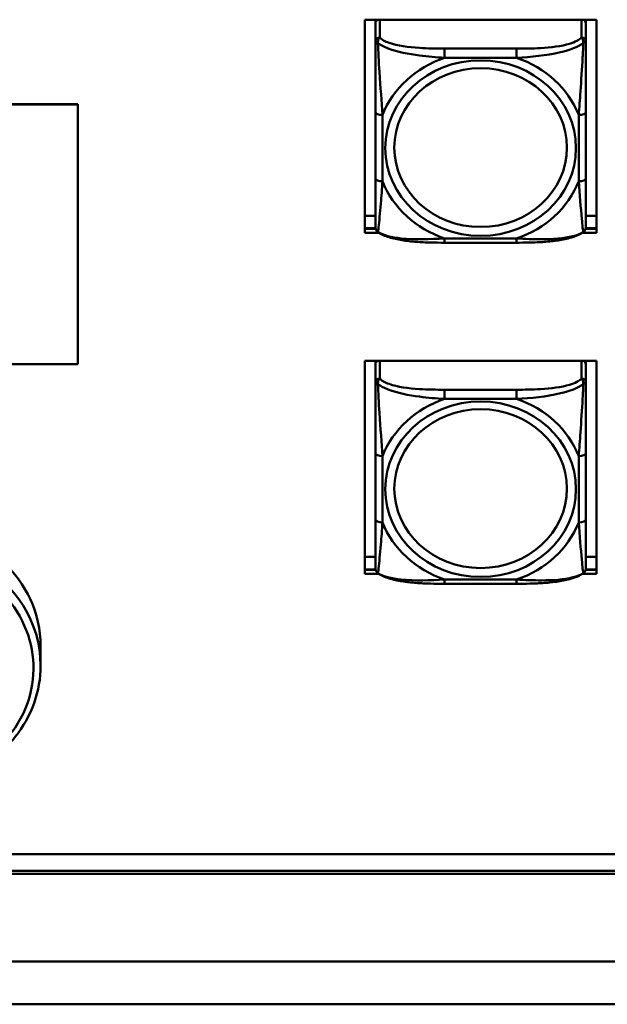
# Model space of a CAD drawing. Header units: inches. Extents: x 7.7 to 68.4, y -5.1 to 39.9.
# Tile 128 of 172: x 52.9 to 54.6, y 19 to 21.8. Entities that reach past the tile are written whole.
import ezdxf

# ---------------------------------------------------------------- set-up
doc = ezdxf.new("R2010")
doc.units = ezdxf.units.IN
doc.header["$MEASUREMENT"] = 0
doc.layers.add('Visible Edges(ROSSANSI)', color=7, linetype='Continuous', lineweight=50)
doc.layers.add('Visible Tangent Edges(ROSSANSI)', color=7, linetype='Continuous', lineweight=50)

msp = doc.modelspace()

# ---------------------------------------------------------------- linework, layer by layer
at = {"layer": 'Visible Edges(ROSSANSI)'}
for p, q in [((53.8731, 21.7975), (54.5237, 21.7975)), ((53.8731, 21.1985), (53.8731, 21.7975)), ((53.9031, 21.7975), (53.9031, 21.7936)), ((53.9031, 21.7882), (53.9031, 21.7936)), ((53.9031, 21.7882), (53.9031, 21.737)), ((54.4937, 21.7936), (54.4937, 21.7975)), ((54.4937, 21.7936), (54.4937, 21.7882)), ((54.4937, 21.737), (54.4937, 21.7882)), ((54.5237, 21.7975), (54.5237, 21.1985)), ((49.4446, 21.5597), (53.0675, 21.5597)), ((53.0675, 21.5593), (49.4446, 21.5593)), ((53.0675, 21.5597), (53.0675, 21.5593)), ((53.0675, 20.8297), (53.0675, 21.5593)), ((53.9031, 21.5374), (53.9031, 21.3511)), ((54.4937, 21.3511), (54.4937, 21.5374)), ((53.8731, 21.2464), (53.9031, 21.2464)), ((54.4937, 21.2464), (54.5237, 21.2464)), ((53.8731, 21.2114), (53.9034, 21.2114)), ((53.9036, 21.2102), (53.8731, 21.2102)), ((53.9127, 21.1985), (53.8731, 21.1985)), ((54.5237, 21.1985), (54.4841, 21.1985)), ((54.5237, 21.2102), (54.4932, 21.2102)), ((54.4934, 21.2114), (54.5237, 21.2114)), ((54.2996, 21.1708), (54.0973, 21.1708)), ((53.8731, 20.8389), (54.5237, 20.8389)), ((53.8731, 20.2399), (53.8731, 20.8389)), ((53.9031, 20.8389), (53.9031, 20.835)), ((54.4937, 20.835), (54.4937, 20.8389)), ((54.5237, 20.8389), (54.5237, 20.2399)), ((49.4446, 20.8297), (53.0675, 20.8297)), ((53.9031, 20.8296), (53.9031, 20.835)), ((53.9031, 20.8296), (53.9031, 20.7784)), ((54.4937, 20.835), (54.4937, 20.8296)), ((54.4937, 20.7784), (54.4937, 20.8296)), ((53.9031, 20.5788), (53.9031, 20.3925)), ((54.4937, 20.3925), (54.4937, 20.5788)), ((53.8731, 20.2878), (53.9031, 20.2878)), ((54.4937, 20.2878), (54.5237, 20.2878)), ((53.8731, 20.2528), (53.9034, 20.2528)), ((53.9036, 20.2516), (53.8731, 20.2516)), ((53.9127, 20.2399), (53.8731, 20.2399)), ((54.5237, 20.2399), (54.4841, 20.2399)), ((54.5237, 20.2516), (54.4932, 20.2516)), ((54.4934, 20.2528), (54.5237, 20.2528)), ((54.2996, 20.2122), (54.0973, 20.2122)), ((52.9627, 20.0373), (52.9627, 19.9827)), ((40.4185, 19.4527), (61.6881, 19.4527)), ((61.6881, 19.4519), (40.4185, 19.4519)), ((40.4776, 19.4058), (61.7281, 19.4058)), ((61.7381, 19.3966), (40.4675, 19.3966))]:
    msp.add_line(p, q, dxfattribs=at)
for centre, start, end in [((53.9228, 21.2146), 180, 198.3045), ((54.474, 21.2146), 341.6955, 0), ((53.9228, 20.256), 180, 198.3045), ((54.474, 20.256), 341.6955, 0)]:
    msp.add_arc(centre, 0.0197, start, end, dxfattribs=at)
for centre, major_axis, start_param, end_param in [((53.909, 21.7936), (-0.00591, 0), 5.481396, 6.283185), ((53.915, 21.7882), (-0.0118, 0), 5.249268, 6.283185), ((54.4819, 21.7882), (0.0118, 0), 0, 1.033917), ((54.4878, 21.7936), (0.00591, 0), 0, 0.80179), ((53.909, 20.835), (-0.00591, 0), 5.481396, 6.283185), ((53.915, 20.8296), (-0.0118, 0), 5.249268, 6.283185), ((54.4819, 20.8296), (0.0118, 0), 0, 1.033917), ((54.4878, 20.835), (0.00591, 0), 0, 0.80179), ((52.5977, 20.0373), (-0.365, 0), 3.141593, 6.283185)]:
    msp.add_ellipse(centre, major_axis=major_axis, ratio=0.920845, start_param=start_param, end_param=end_param, dxfattribs=at)
for points, knots in [([(53.9031, 21.737), (53.9031, 21.7246), (53.9031, 21.707), (53.9031, 21.6884), (53.9031, 21.6598), (53.9031, 21.6295), (53.9031, 21.601), (53.9031, 21.5792), (53.9031, 21.5581), (53.9031, 21.5374)], [-0.7968224, -0.7968224, -0.7968224, -0.7968224, -0.6514613, -0.6514613, -0.6514613, -0.427691, -0.427691, -0.427691, -0.2569517, -0.2569517, -0.2569517, -0.2569517]), ([(54.4937, 21.5374), (54.4937, 21.5592), (54.4937, 21.5817), (54.4937, 21.6047), (54.4937, 21.6349), (54.4937, 21.6675), (54.4937, 21.6971), (54.4937, 21.7124), (54.4937, 21.7265), (54.4937, 21.737)], [0.2569537, 0.2569537, 0.2569537, 0.2569537, 0.4371919, 0.4371919, 0.4371919, 0.6739428, 0.6739428, 0.6739428, 0.7963818, 0.7963818, 0.7963818, 0.7963818]), ([(53.9031, 21.3511), (53.9031, 21.3293), (53.9031, 21.3076), (53.9031, 21.2876), (53.9031, 21.2614), (53.9031, 21.237), (53.9031, 21.2238), (53.9031, 21.2181), (53.9031, 21.2146), (53.9031, 21.2146)], [0.2569537, 0.2569537, 0.2569537, 0.2569537, 0.4371919, 0.4371919, 0.4371919, 0.6739428, 0.6739428, 0.6739428, 0.7768895, 0.7768895, 0.7768895, 0.7768895]), ([(54.4937, 21.2146), (54.4937, 21.2147), (54.4937, 21.2198), (54.4937, 21.2279), (54.4937, 21.2425), (54.4937, 21.2658), (54.4937, 21.2909), (54.4937, 21.31), (54.4937, 21.3305), (54.4937, 21.3511)], [-0.7772577, -0.7772577, -0.7772577, -0.7772577, -0.6514613, -0.6514613, -0.6514613, -0.427691, -0.427691, -0.427691, -0.2569517, -0.2569517, -0.2569517, -0.2569517]), ([(53.9101, 21.2003), (53.9095, 21.2007), (53.9089, 21.2012), (53.9078, 21.2022), (53.9073, 21.2028), (53.9064, 21.2039), (53.906, 21.2045), (53.9053, 21.2056), (53.905, 21.2062), (53.9045, 21.2073), (53.9043, 21.2079), (53.9041, 21.2084)], [0.00778279, 0.00778279, 0.00778279, 0.00778279, 0.01268581, 0.01268581, 0.01758884, 0.01758884, 0.02249186, 0.02249186, 0.02739489, 0.02739489, 0.03229791, 0.03229791, 0.03229791, 0.03229791]), ([(54.0973, 21.1708), (54.0841, 21.1708), (54.0708, 21.1709), (54.044, 21.1716), (54.0307, 21.1723), (54.0042, 21.1743), (53.991, 21.1757), (53.9652, 21.1798), (53.9528, 21.1824), (53.9297, 21.1895), (53.9192, 21.1938), (53.9101, 21.2003)], [0.2569517, 0.2569517, 0.2569517, 0.2569517, 0.3566171, 0.3566171, 0.4562825, 0.4562825, 0.5559479, 0.5559479, 0.6556133, 0.6556133, 0.7552787, 0.7552787, 0.7552787, 0.7552787]), ([(54.4867, 21.2003), (54.4794, 21.1951), (54.471, 21.1913), (54.4507, 21.1842), (54.4386, 21.1813), (54.4132, 21.1767), (54.4, 21.1751), (54.3737, 21.1727), (54.3603, 21.172), (54.3336, 21.1711), (54.3202, 21.1709), (54.3045, 21.1708), (54.302, 21.1708), (54.2996, 21.1708)], [-0.7548595, -0.7548595, -0.7548595, -0.7548595, -0.6739618, -0.6739618, -0.5743807, -0.5743807, -0.4747996, -0.4747996, -0.3752184, -0.3752184, -0.2756373, -0.2756373, -0.2569537, -0.2569537, -0.2569537, -0.2569537]), ([(54.4867, 21.2003), (54.4874, 21.2007), (54.488, 21.2012), (54.489, 21.2022), (54.4895, 21.2028), (54.4904, 21.2039), (54.4908, 21.2045), (54.4915, 21.2056), (54.4918, 21.2062), (54.4923, 21.2073), (54.4925, 21.2079), (54.4927, 21.2084)], [0.00778279, 0.00778279, 0.00778279, 0.00778279, 0.01268581, 0.01268581, 0.01758884, 0.01758884, 0.02249186, 0.02249186, 0.02739489, 0.02739489, 0.03229791, 0.03229791, 0.03229791, 0.03229791]), ([(53.9031, 20.7784), (53.9031, 20.766), (53.9031, 20.7484), (53.9031, 20.7298), (53.9031, 20.7012), (53.9031, 20.6709), (53.9031, 20.6424), (53.9031, 20.6206), (53.9031, 20.5995), (53.9031, 20.5788)], [-0.7968224, -0.7968224, -0.7968224, -0.7968224, -0.6514613, -0.6514613, -0.6514613, -0.427691, -0.427691, -0.427691, -0.2569517, -0.2569517, -0.2569517, -0.2569517]), ([(54.4937, 20.5788), (54.4937, 20.6006), (54.4937, 20.6231), (54.4937, 20.6461), (54.4937, 20.6763), (54.4937, 20.7089), (54.4937, 20.7385), (54.4937, 20.7538), (54.4937, 20.7679), (54.4937, 20.7784)], [0.2569537, 0.2569537, 0.2569537, 0.2569537, 0.4371919, 0.4371919, 0.4371919, 0.6739428, 0.6739428, 0.6739428, 0.7963818, 0.7963818, 0.7963818, 0.7963818]), ([(53.9031, 20.3925), (53.9031, 20.3707), (53.9031, 20.349), (53.9031, 20.329), (53.9031, 20.3028), (53.9031, 20.2784), (53.9031, 20.2652), (53.9031, 20.2595), (53.9031, 20.256), (53.9031, 20.256)], [0.2569537, 0.2569537, 0.2569537, 0.2569537, 0.4371919, 0.4371919, 0.4371919, 0.6739428, 0.6739428, 0.6739428, 0.7768895, 0.7768895, 0.7768895, 0.7768895]), ([(54.4937, 20.256), (54.4937, 20.2561), (54.4937, 20.2612), (54.4937, 20.2693), (54.4937, 20.2839), (54.4937, 20.3072), (54.4937, 20.3323), (54.4937, 20.3514), (54.4937, 20.3719), (54.4937, 20.3925)], [-0.7772577, -0.7772577, -0.7772577, -0.7772577, -0.6514613, -0.6514613, -0.6514613, -0.427691, -0.427691, -0.427691, -0.2569517, -0.2569517, -0.2569517, -0.2569517]), ([(53.9101, 20.2417), (53.9095, 20.2421), (53.9089, 20.2426), (53.9078, 20.2436), (53.9073, 20.2442), (53.9064, 20.2453), (53.906, 20.2459), (53.9053, 20.247), (53.905, 20.2476), (53.9045, 20.2487), (53.9043, 20.2493), (53.9041, 20.2498)], [0.00778279, 0.00778279, 0.00778279, 0.00778279, 0.01268581, 0.01268581, 0.01758884, 0.01758884, 0.02249186, 0.02249186, 0.02739489, 0.02739489, 0.03229791, 0.03229791, 0.03229791, 0.03229791]), ([(54.0973, 20.2122), (54.0841, 20.2122), (54.0708, 20.2123), (54.044, 20.213), (54.0307, 20.2137), (54.0042, 20.2157), (53.991, 20.2171), (53.9652, 20.2212), (53.9528, 20.2238), (53.9297, 20.2309), (53.9192, 20.2352), (53.9101, 20.2417)], [0.2569517, 0.2569517, 0.2569517, 0.2569517, 0.3566171, 0.3566171, 0.4562825, 0.4562825, 0.5559479, 0.5559479, 0.6556133, 0.6556133, 0.7552787, 0.7552787, 0.7552787, 0.7552787]), ([(54.4867, 20.2417), (54.4794, 20.2365), (54.471, 20.2327), (54.4507, 20.2256), (54.4386, 20.2227), (54.4132, 20.2181), (54.4, 20.2165), (54.3737, 20.2141), (54.3603, 20.2134), (54.3336, 20.2125), (54.3202, 20.2123), (54.3045, 20.2122), (54.302, 20.2122), (54.2996, 20.2122)], [-0.7548595, -0.7548595, -0.7548595, -0.7548595, -0.6739618, -0.6739618, -0.5743807, -0.5743807, -0.4747996, -0.4747996, -0.3752184, -0.3752184, -0.2756373, -0.2756373, -0.2569537, -0.2569537, -0.2569537, -0.2569537]), ([(54.4867, 20.2417), (54.4874, 20.2421), (54.488, 20.2426), (54.489, 20.2436), (54.4895, 20.2442), (54.4904, 20.2453), (54.4908, 20.2459), (54.4915, 20.247), (54.4918, 20.2476), (54.4923, 20.2487), (54.4925, 20.2493), (54.4927, 20.2498)], [0.00778279, 0.00778279, 0.00778279, 0.00778279, 0.01268581, 0.01268581, 0.01758884, 0.01758884, 0.02249186, 0.02249186, 0.02739489, 0.02739489, 0.03229791, 0.03229791, 0.03229791, 0.03229791]), ([(52.9627, 19.9827), (52.9627, 19.9468), (52.9564, 19.911), (52.9322, 19.8428), (52.9141, 19.8106), (52.8873, 19.7771), (52.8834, 19.7725), (52.8794, 19.768)], [2.9484316, 2.9484316, 2.9484316, 2.9484316, 3.2654034, 3.2654034, 3.583147, 3.583147, 3.6351143, 3.6351143, 3.6351143, 3.6351143])]:
    msp.add_open_spline(points, degree=3, knots=knots, dxfattribs=at)
at = {"layer": 'Visible Tangent Edges(ROSSANSI)'}
for p, q in [((53.915, 21.7479), (53.915, 21.7975)), ((54.4819, 21.7975), (54.4819, 21.7479)), ((54.0973, 21.7162), (54.0973, 21.6904)), ((54.2996, 21.7162), (54.0973, 21.7162)), ((54.2996, 21.7162), (54.2996, 21.6904)), ((54.0973, 21.6904), (54.2996, 21.6904)), ((53.9228, 21.3435), (53.9228, 21.5297)), ((54.474, 21.5297), (54.474, 21.3435)), ((54.2996, 21.1828), (54.0973, 21.1828)), ((54.0973, 21.1708), (54.0973, 21.1828)), ((54.2996, 21.1708), (54.2996, 21.1828)), ((53.915, 20.7893), (53.915, 20.8389)), ((54.4819, 20.8389), (54.4819, 20.7893)), ((54.0973, 20.7576), (54.0973, 20.7318)), ((54.2996, 20.7576), (54.0973, 20.7576)), ((54.2996, 20.7576), (54.2996, 20.7318)), ((54.0973, 20.7318), (54.2996, 20.7318)), ((53.9228, 20.3849), (53.9228, 20.5711)), ((54.474, 20.5711), (54.474, 20.3849)), ((54.2996, 20.2242), (54.0973, 20.2242)), ((54.0973, 20.2122), (54.0973, 20.2242)), ((54.2996, 20.2122), (54.2996, 20.2242)), ((39.3392, 19.1503), (62.7592, 19.1503)), ((62.7592, 19.0303), (39.3392, 19.0303))]:
    msp.add_line(p, q, dxfattribs=at)
for centre, major_axis, ratio, start_param, end_param in [((53.915, 21.737), (-0.0118, 0), 0.920845, 4.712389, 6.283185), ((54.4819, 21.737), (0.0118, 0), 0.920845, 0, 1.570796), ((54.1984, 21.4366), (-0.2936, 0), 0.920845, 5.064156, 5.931419), ((54.1984, 21.4366), (0.2936, 0), 0.920845, 0.351767, 1.21903), ((53.9228, 21.5374), (-0.0197, 0), 0.389928, 0, 1.570796), ((54.474, 21.5374), (0.0197, 0), 0.389928, 4.712389, 6.283185), ((53.9228, 21.3511), (-0.0197, 0), 0.389928, 0, 1.570796), ((54.1984, 21.4366), (-0.2936, 0), 0.920845, 0.351767, 1.21903), ((54.1984, 21.4366), (0.2936, 0), 0.920845, 5.064156, 5.931419), ((54.474, 21.3511), (0.0197, 0), 0.389928, 4.712389, 6.283185), ((53.915, 20.7784), (-0.0118, 0), 0.920845, 4.712389, 6.283185), ((54.4819, 20.7784), (0.0118, 0), 0.920845, 0, 1.570796), ((54.1984, 20.478), (-0.2936, 0), 0.920845, 5.064156, 5.931419), ((54.1984, 20.478), (0.2936, 0), 0.920845, 0.351767, 1.21903), ((53.9228, 20.5788), (-0.0197, 0), 0.389928, 0, 1.570796), ((54.474, 20.5788), (0.0197, 0), 0.389928, 4.712389, 6.283185), ((53.9228, 20.3925), (-0.0197, 0), 0.389928, 0, 1.570796), ((54.1984, 20.478), (-0.2936, 0), 0.920845, 0.351767, 1.21903), ((54.1984, 20.478), (0.2936, 0), 0.920845, 5.064156, 5.931419), ((54.474, 20.3925), (0.0197, 0), 0.389928, 4.712389, 6.283185), ((52.5977, 19.9749), (-0.345, 0), 0.920845, 2.539136, 6.885642), ((52.5977, 19.9827), (0.365, 0), 0.920845, 0, 3.141593)]:
    msp.add_ellipse(centre, major_axis=major_axis, ratio=ratio, start_param=start_param, end_param=end_param, dxfattribs=at)
for centre, major_axis in [((54.1984, 21.4366), (-0.2678, 0)), ((54.1984, 21.4382), (-0.2424, 0)), ((54.1984, 20.478), (-0.2678, 0)), ((54.1984, 20.4796), (-0.2424, 0))]:
    msp.add_ellipse(centre, major_axis=major_axis, ratio=0.920845, dxfattribs=at)
for points, knots in [([(53.9031, 21.737), (53.9031, 21.737), (53.9032, 21.7369), (53.9035, 21.7366), (53.9036, 21.7365), (53.904, 21.7361), (53.9042, 21.736), (53.9045, 21.7358), (53.9046, 21.7357), (53.9051, 21.7353), (53.9054, 21.7351), (53.9063, 21.7344), (53.907, 21.7339), (53.9084, 21.7329), (53.9092, 21.7324), (53.91, 21.7318)], [-0.0532704, -0.0532704, -0.0532704, -0.0532704, -0.04377373, -0.04377373, -0.03521335, -0.03521335, -0.02986312, -0.02986312, -0.02651922, -0.02651922, -0.01983142, -0.01983142, -0.00913095, -0.00913095, 0.00023197, 0.00023197, 0.00023197, 0.00023197]), ([(53.91, 21.7318), (53.91, 21.7331), (53.91, 21.7344), (53.9103, 21.737), (53.9105, 21.7383), (53.9109, 21.7402), (53.9111, 21.7409), (53.9114, 21.7419), (53.9115, 21.7422), (53.9119, 21.7431), (53.9121, 21.7435), (53.9126, 21.7448), (53.913, 21.7454), (53.9139, 21.7468), (53.9144, 21.7474), (53.915, 21.7479)], [-0.00023197, -0.00023197, -0.00023197, -0.00023197, 0.00913095, 0.00913095, 0.01983142, 0.01983142, 0.02651922, 0.02651922, 0.02986312, 0.02986312, 0.03521335, 0.03521335, 0.04377373, 0.04377373, 0.0532704, 0.0532704, 0.0532704, 0.0532704]), ([(53.91, 21.7318), (53.9176, 21.7263), (53.9277, 21.7211), (53.9647, 21.707), (53.9964, 21.7008), (54.0507, 21.6936), (54.0739, 21.6915), (54.0973, 21.6904)], [-0.7478145, -0.7478145, -0.7478145, -0.7478145, -0.6493253, -0.6493253, -0.427691, -0.427691, -0.2569537, -0.2569537, -0.2569537, -0.2569537]), ([(53.9228, 21.5297), (53.9204, 21.567), (53.9171, 21.6071), (53.9125, 21.6789), (53.9109, 21.7086), (53.91, 21.7318)], [0.2569517, 0.2569517, 0.2569517, 0.2569517, 0.5559983, 0.5559983, 0.7482818, 0.7482818, 0.7482818, 0.7482818]), ([(54.0973, 21.7162), (54.0736, 21.7162), (54.0496, 21.7165), (54.0263, 21.7181), (53.9956, 21.7201), (53.9647, 21.7241), (53.9415, 21.7323), (53.9294, 21.7366), (53.9198, 21.7419), (53.915, 21.7479)], [0.2569537, 0.2569537, 0.2569537, 0.2569537, 0.4371919, 0.4371919, 0.4371919, 0.6739428, 0.6739428, 0.6739428, 0.7963818, 0.7963818, 0.7963818, 0.7963818]), ([(54.4819, 21.7479), (54.4761, 21.7408), (54.4637, 21.7346), (54.4484, 21.7301), (54.425, 21.7231), (54.3959, 21.7196), (54.3668, 21.7178), (54.3446, 21.7165), (54.322, 21.7162), (54.2996, 21.7162)], [-0.7968224, -0.7968224, -0.7968224, -0.7968224, -0.6514613, -0.6514613, -0.6514613, -0.427691, -0.427691, -0.427691, -0.2569517, -0.2569517, -0.2569517, -0.2569517]), ([(54.2996, 21.6904), (54.34, 21.6925), (54.3824, 21.6967), (54.4481, 21.7123), (54.4725, 21.7209), (54.4868, 21.7318)], [0.2569517, 0.2569517, 0.2569517, 0.2569517, 0.5559983, 0.5559983, 0.7482818, 0.7482818, 0.7482818, 0.7482818]), ([(54.4868, 21.7318), (54.4864, 21.7197), (54.4857, 21.7059), (54.4832, 21.66), (54.4809, 21.6266), (54.4771, 21.573), (54.4754, 21.5511), (54.474, 21.5297)], [-0.7478145, -0.7478145, -0.7478145, -0.7478145, -0.6493253, -0.6493253, -0.427691, -0.427691, -0.2569537, -0.2569537, -0.2569537, -0.2569537]), ([(54.4819, 21.7479), (54.4824, 21.7474), (54.4829, 21.7468), (54.4838, 21.7454), (54.4842, 21.7448), (54.4848, 21.7435), (54.485, 21.7431), (54.4853, 21.7422), (54.4854, 21.7419), (54.4857, 21.7409), (54.4859, 21.7402), (54.4864, 21.7383), (54.4866, 21.737), (54.4868, 21.7344), (54.4869, 21.7331), (54.4868, 21.7318)], [-0.0532704, -0.0532704, -0.0532704, -0.0532704, -0.04377373, -0.04377373, -0.03521335, -0.03521335, -0.02986312, -0.02986312, -0.02651922, -0.02651922, -0.01983142, -0.01983142, -0.00913095, -0.00913095, 0.00023197, 0.00023197, 0.00023197, 0.00023197]), ([(54.4868, 21.7318), (54.4877, 21.7324), (54.4884, 21.7329), (54.4899, 21.7339), (54.4905, 21.7344), (54.4915, 21.7351), (54.4918, 21.7353), (54.4922, 21.7357), (54.4923, 21.7358), (54.4926, 21.736), (54.4928, 21.7361), (54.4932, 21.7365), (54.4934, 21.7366), (54.4936, 21.7369), (54.4937, 21.737), (54.4937, 21.737)], [-0.00023197, -0.00023197, -0.00023197, -0.00023197, 0.00913095, 0.00913095, 0.01983142, 0.01983142, 0.02651922, 0.02651922, 0.02986312, 0.02986312, 0.03521335, 0.03521335, 0.04377373, 0.04377373, 0.0532704, 0.0532704, 0.0532704, 0.0532704]), ([(53.91, 21.2006), (53.9105, 21.2026), (53.9111, 21.2072), (53.9136, 21.2296), (53.9159, 21.2546), (53.9198, 21.3009), (53.9214, 21.3218), (53.9228, 21.3435)], [-0.7478145, -0.7478145, -0.7478145, -0.7478145, -0.6493253, -0.6493253, -0.427691, -0.427691, -0.2569537, -0.2569537, -0.2569537, -0.2569537]), ([(54.474, 21.3435), (54.4764, 21.3061), (54.4797, 21.2682), (54.4843, 21.2191), (54.4859, 21.2038), (54.4868, 21.2006)], [0.2569517, 0.2569517, 0.2569517, 0.2569517, 0.5559983, 0.5559983, 0.7482818, 0.7482818, 0.7482818, 0.7482818]), ([(53.91, 21.2006), (53.9092, 21.2012), (53.9084, 21.2018), (53.907, 21.2032), (53.9063, 21.2041), (53.9054, 21.2056), (53.9051, 21.2062), (53.9046, 21.2071), (53.9045, 21.2074), (53.9043, 21.208), (53.9042, 21.2082), (53.9041, 21.2084)], [-0.00023197, -0.00023197, -0.00023197, -0.00023197, 0.00913095, 0.00913095, 0.01983142, 0.01983142, 0.02651922, 0.02651922, 0.02986312, 0.02986312, 0.03229791, 0.03229791, 0.03229791, 0.03229791]), ([(54.0973, 21.1828), (54.0568, 21.1806), (54.0144, 21.1786), (53.9488, 21.1857), (53.9244, 21.1914), (53.91, 21.2006)], [0.2569517, 0.2569517, 0.2569517, 0.2569517, 0.5559983, 0.5559983, 0.7482818, 0.7482818, 0.7482818, 0.7482818]), ([(54.4868, 21.2006), (54.4792, 21.196), (54.4692, 21.192), (54.4321, 21.1825), (54.4004, 21.1804), (54.3462, 21.1804), (54.3229, 21.1814), (54.2996, 21.1828)], [-0.7478145, -0.7478145, -0.7478145, -0.7478145, -0.6493253, -0.6493253, -0.427691, -0.427691, -0.2569537, -0.2569537, -0.2569537, -0.2569537]), ([(54.4927, 21.2084), (54.4926, 21.2082), (54.4925, 21.208), (54.4923, 21.2074), (54.4922, 21.2071), (54.4918, 21.2062), (54.4915, 21.2056), (54.4905, 21.2041), (54.4899, 21.2032), (54.4884, 21.2018), (54.4877, 21.2012), (54.4868, 21.2006)], [-0.03229791, -0.03229791, -0.03229791, -0.03229791, -0.02986312, -0.02986312, -0.02651922, -0.02651922, -0.01983142, -0.01983142, -0.00913095, -0.00913095, 0.00023197, 0.00023197, 0.00023197, 0.00023197]), ([(53.91, 20.7732), (53.91, 20.7745), (53.91, 20.7758), (53.9103, 20.7784), (53.9105, 20.7797), (53.9109, 20.7816), (53.9111, 20.7823), (53.9114, 20.7833), (53.9115, 20.7836), (53.9119, 20.7845), (53.9121, 20.7849), (53.9126, 20.7862), (53.913, 20.7868), (53.9139, 20.7882), (53.9144, 20.7888), (53.915, 20.7893)], [-0.00023197, -0.00023197, -0.00023197, -0.00023197, 0.00913095, 0.00913095, 0.01983142, 0.01983142, 0.02651922, 0.02651922, 0.02986312, 0.02986312, 0.03521335, 0.03521335, 0.04377373, 0.04377373, 0.0532704, 0.0532704, 0.0532704, 0.0532704]), ([(54.0973, 20.7576), (54.0736, 20.7576), (54.0496, 20.7579), (54.0263, 20.7595), (53.9956, 20.7615), (53.9647, 20.7655), (53.9415, 20.7737), (53.9294, 20.778), (53.9198, 20.7833), (53.915, 20.7893)], [0.2569537, 0.2569537, 0.2569537, 0.2569537, 0.4371919, 0.4371919, 0.4371919, 0.6739428, 0.6739428, 0.6739428, 0.7963818, 0.7963818, 0.7963818, 0.7963818]), ([(54.4819, 20.7893), (54.4761, 20.7822), (54.4637, 20.776), (54.4484, 20.7715), (54.425, 20.7645), (54.3959, 20.761), (54.3668, 20.7592), (54.3446, 20.7579), (54.322, 20.7576), (54.2996, 20.7576)], [-0.7968224, -0.7968224, -0.7968224, -0.7968224, -0.6514613, -0.6514613, -0.6514613, -0.427691, -0.427691, -0.427691, -0.2569517, -0.2569517, -0.2569517, -0.2569517]), ([(54.4819, 20.7893), (54.4824, 20.7888), (54.4829, 20.7882), (54.4838, 20.7868), (54.4842, 20.7862), (54.4848, 20.7849), (54.485, 20.7845), (54.4853, 20.7836), (54.4854, 20.7833), (54.4857, 20.7823), (54.4859, 20.7816), (54.4864, 20.7797), (54.4866, 20.7784), (54.4868, 20.7758), (54.4869, 20.7745), (54.4868, 20.7732)], [-0.0532704, -0.0532704, -0.0532704, -0.0532704, -0.04377373, -0.04377373, -0.03521335, -0.03521335, -0.02986312, -0.02986312, -0.02651922, -0.02651922, -0.01983142, -0.01983142, -0.00913095, -0.00913095, 0.00023197, 0.00023197, 0.00023197, 0.00023197]), ([(53.9031, 20.7784), (53.9031, 20.7784), (53.9032, 20.7783), (53.9035, 20.778), (53.9036, 20.7779), (53.904, 20.7775), (53.9042, 20.7774), (53.9045, 20.7772), (53.9046, 20.7771), (53.9051, 20.7767), (53.9054, 20.7765), (53.9063, 20.7758), (53.907, 20.7753), (53.9084, 20.7743), (53.9092, 20.7738), (53.91, 20.7732)], [-0.0532704, -0.0532704, -0.0532704, -0.0532704, -0.04377373, -0.04377373, -0.03521335, -0.03521335, -0.02986312, -0.02986312, -0.02651922, -0.02651922, -0.01983142, -0.01983142, -0.00913095, -0.00913095, 0.00023197, 0.00023197, 0.00023197, 0.00023197]), ([(53.91, 20.7732), (53.9176, 20.7677), (53.9277, 20.7625), (53.9647, 20.7484), (53.9964, 20.7422), (54.0507, 20.735), (54.0739, 20.7329), (54.0973, 20.7318)], [-0.7478145, -0.7478145, -0.7478145, -0.7478145, -0.6493253, -0.6493253, -0.427691, -0.427691, -0.2569537, -0.2569537, -0.2569537, -0.2569537]), ([(53.9228, 20.5711), (53.9204, 20.6084), (53.9171, 20.6485), (53.9125, 20.7203), (53.9109, 20.75), (53.91, 20.7732)], [0.2569517, 0.2569517, 0.2569517, 0.2569517, 0.5559983, 0.5559983, 0.7482818, 0.7482818, 0.7482818, 0.7482818]), ([(54.2996, 20.7318), (54.34, 20.7339), (54.3824, 20.7381), (54.4481, 20.7537), (54.4725, 20.7623), (54.4868, 20.7732)], [0.2569517, 0.2569517, 0.2569517, 0.2569517, 0.5559983, 0.5559983, 0.7482818, 0.7482818, 0.7482818, 0.7482818]), ([(54.4868, 20.7732), (54.4864, 20.7611), (54.4857, 20.7473), (54.4832, 20.7014), (54.4809, 20.668), (54.4771, 20.6144), (54.4754, 20.5925), (54.474, 20.5711)], [-0.7478145, -0.7478145, -0.7478145, -0.7478145, -0.6493253, -0.6493253, -0.427691, -0.427691, -0.2569537, -0.2569537, -0.2569537, -0.2569537]), ([(54.4868, 20.7732), (54.4877, 20.7738), (54.4884, 20.7743), (54.4899, 20.7753), (54.4905, 20.7758), (54.4915, 20.7765), (54.4918, 20.7767), (54.4922, 20.7771), (54.4923, 20.7772), (54.4926, 20.7774), (54.4928, 20.7775), (54.4932, 20.7779), (54.4934, 20.778), (54.4936, 20.7783), (54.4937, 20.7784), (54.4937, 20.7784)], [-0.00023197, -0.00023197, -0.00023197, -0.00023197, 0.00913095, 0.00913095, 0.01983142, 0.01983142, 0.02651922, 0.02651922, 0.02986312, 0.02986312, 0.03521335, 0.03521335, 0.04377373, 0.04377373, 0.0532704, 0.0532704, 0.0532704, 0.0532704]), ([(53.91, 20.242), (53.9105, 20.244), (53.9111, 20.2486), (53.9136, 20.271), (53.9159, 20.296), (53.9198, 20.3423), (53.9214, 20.3632), (53.9228, 20.3849)], [-0.7478145, -0.7478145, -0.7478145, -0.7478145, -0.6493253, -0.6493253, -0.427691, -0.427691, -0.2569537, -0.2569537, -0.2569537, -0.2569537]), ([(54.474, 20.3849), (54.4764, 20.3475), (54.4797, 20.3096), (54.4843, 20.2605), (54.4859, 20.2452), (54.4868, 20.242)], [0.2569517, 0.2569517, 0.2569517, 0.2569517, 0.5559983, 0.5559983, 0.7482818, 0.7482818, 0.7482818, 0.7482818]), ([(53.91, 20.242), (53.9092, 20.2426), (53.9084, 20.2432), (53.907, 20.2446), (53.9063, 20.2455), (53.9054, 20.247), (53.9051, 20.2476), (53.9046, 20.2485), (53.9045, 20.2488), (53.9043, 20.2494), (53.9042, 20.2496), (53.9041, 20.2498)], [-0.00023197, -0.00023197, -0.00023197, -0.00023197, 0.00913095, 0.00913095, 0.01983142, 0.01983142, 0.02651922, 0.02651922, 0.02986312, 0.02986312, 0.03229791, 0.03229791, 0.03229791, 0.03229791]), ([(54.0973, 20.2242), (54.0568, 20.222), (54.0144, 20.22), (53.9488, 20.2271), (53.9244, 20.2328), (53.91, 20.242)], [0.2569517, 0.2569517, 0.2569517, 0.2569517, 0.5559983, 0.5559983, 0.7482818, 0.7482818, 0.7482818, 0.7482818]), ([(54.4868, 20.242), (54.4792, 20.2374), (54.4692, 20.2334), (54.4321, 20.2239), (54.4004, 20.2218), (54.3462, 20.2218), (54.3229, 20.2228), (54.2996, 20.2242)], [-0.7478145, -0.7478145, -0.7478145, -0.7478145, -0.6493253, -0.6493253, -0.427691, -0.427691, -0.2569537, -0.2569537, -0.2569537, -0.2569537]), ([(54.4927, 20.2498), (54.4926, 20.2496), (54.4925, 20.2494), (54.4923, 20.2488), (54.4922, 20.2485), (54.4918, 20.2476), (54.4915, 20.247), (54.4905, 20.2455), (54.4899, 20.2446), (54.4884, 20.2432), (54.4877, 20.2426), (54.4868, 20.242)], [-0.03229791, -0.03229791, -0.03229791, -0.03229791, -0.02986312, -0.02986312, -0.02651922, -0.02651922, -0.01983142, -0.01983142, -0.00913095, -0.00913095, 0.00023197, 0.00023197, 0.00023197, 0.00023197])]:
    msp.add_open_spline(points, degree=3, knots=knots, dxfattribs=at)
for points in [[(53.9101, 21.2003), (53.91, 21.2003), (53.91, 21.2004), (53.91, 21.2006)], [(54.4868, 21.2006), (54.4869, 21.2004), (54.4868, 21.2003), (54.4867, 21.2003)], [(53.9101, 20.2417), (53.91, 20.2417), (53.91, 20.2418), (53.91, 20.242)], [(54.4868, 20.242), (54.4869, 20.2418), (54.4868, 20.2417), (54.4867, 20.2417)]]:
    msp.add_open_spline(points, degree=3, dxfattribs=at)

doc.saveas('drawing.dxf')
